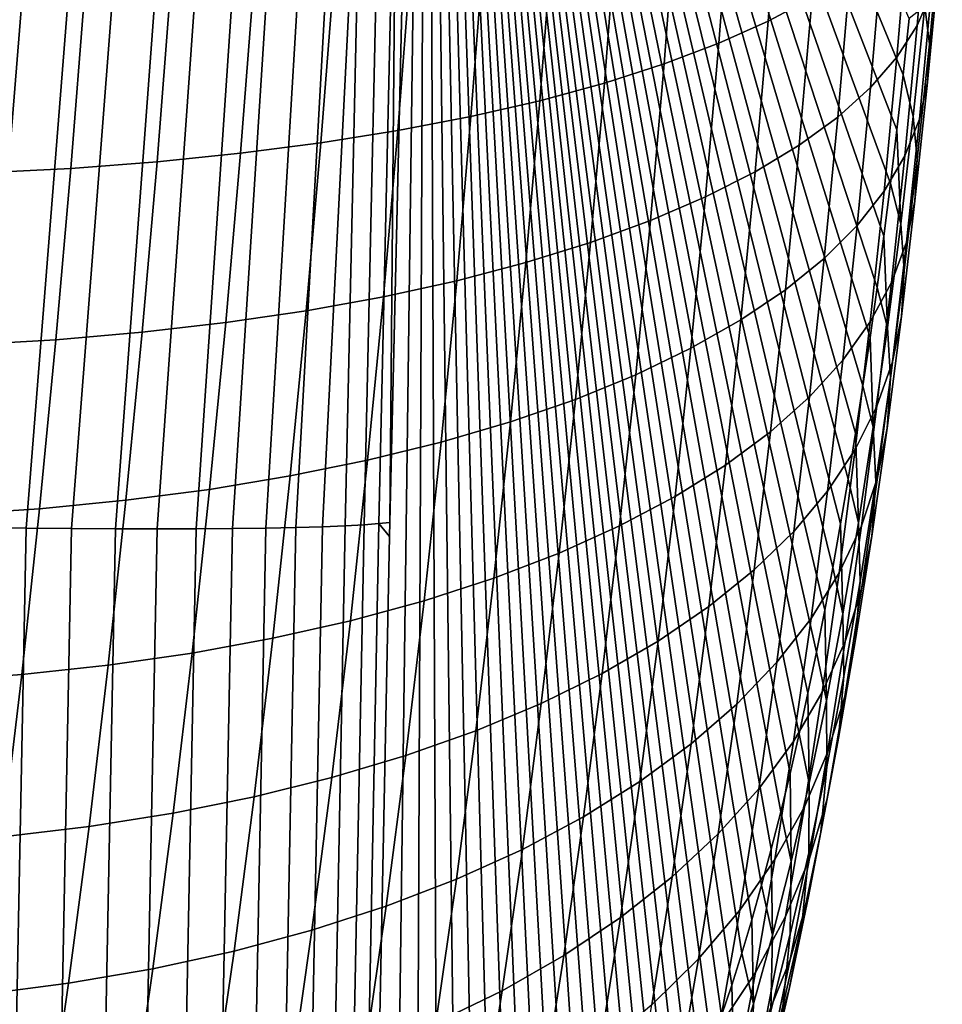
# Model space of a CAD drawing. Header units: metres. Extents: x -23 to 242, y -40 to 23.
# Tile 235 of 256: x 238.13 to 242.21, y -9.2 to -4.85. Entities that reach past the tile are written whole.
import ezdxf

# ---------------------------------------------------------------- set-up
doc = ezdxf.new("R2010")
doc.units = ezdxf.units.M
doc.layers.add('solid_10171013', color=7, linetype='CONTINUOUS')

msp = doc.modelspace()

# ---------------------------------------------------------------- linework, layer by layer
at = {"layer": 'solid_10171013'}
for points in [[(239.794968, -10.580122, 305.344666), (239.934311, 0, 306.149933), (239.766922, -7.134141, 306.023438), (239.698593, -10.571676, 305.892578)], [(239.934311, 0, 306.149933), (239.768234, -7.071752, 306.025391), (239.766922, -7.134141, 306.023438)], [(239.799133, -3.56761, 306.323761), (239.768234, -7.071752, 306.025391), (239.934311, 0, 306.149933), (239.845276, -3.612894, 306.110107)], [(239.794968, -10.580122, 305.344666), (239.887985, -10.584609, 304.816498), (239.934311, 0, 306.149933)], [(239.887985, -10.584609, 304.816498), (239.977615, -10.585178, 304.308105), (239.934311, 0, 306.149933)], [(242.036987, -5.093509, 293.45694), (242.063797, -4.844321, 293.342529), (239.934311, 0, 306.149933)], [(242.009354, -5.336785, 293.576965), (242.036987, -5.093509, 293.45694), (239.934311, 0, 306.149933)], [(241.980881, -5.574649, 293.702576), (242.009354, -5.336785, 293.576965), (239.934311, 0, 306.149933)], [(241.951553, -5.80705, 293.833893), (241.980881, -5.574649, 293.702576), (239.934311, 0, 306.149933)], [(241.921463, -6.033619, 293.970367), (241.951553, -5.80705, 293.833893), (239.934311, 0, 306.149933)], [(241.890701, -6.254049, 294.111633), (241.921463, -6.033619, 293.970367), (239.934311, 0, 306.149933)], [(241.859207, -6.468466, 294.257812), (241.890701, -6.254049, 294.111633), (239.934311, 0, 306.149933)], [(241.827026, -6.677166, 294.408936), (241.859207, -6.468466, 294.257812), (239.934311, 0, 306.149933)], [(241.794205, -6.879792, 294.564484), (241.827026, -6.677166, 294.408936), (239.934311, 0, 306.149933)], [(241.760666, -7.076787, 294.725006), (241.794205, -6.879792, 294.564484), (239.934311, 0, 306.149933)], [(241.726105, -7.269856, 294.891846), (241.760666, -7.076787, 294.725006), (239.934311, 0, 306.149933)], [(241.690552, -7.459038, 295.064941), (241.726105, -7.269856, 294.891846), (239.934311, 0, 306.149933)], [(241.653976, -7.644297, 295.244476), (241.690552, -7.459038, 295.064941), (239.934311, 0, 306.149933)], [(241.616196, -7.826266, 295.431305), (241.653976, -7.644297, 295.244476), (239.934311, 0, 306.149933)], [(241.577179, -8.00526, 295.62561), (241.616196, -7.826266, 295.431305), (239.934311, 0, 306.149933)], [(241.537125, -8.180077, 295.826385), (241.577179, -8.00526, 295.62561), (239.934311, 0, 306.149933)], [(241.496185, -8.349756, 296.032959), (241.537125, -8.180077, 295.826385), (239.934311, 0, 306.149933)], [(241.454269, -8.514806, 296.245758), (241.496185, -8.349756, 296.032959), (239.934311, 0, 306.149933)], [(241.411621, -8.674183, 296.463623), (241.454269, -8.514806, 296.245758), (239.934311, 0, 306.149933)], [(241.368332, -8.827359, 296.686066), (241.411621, -8.674183, 296.463623), (239.934311, 0, 306.149933)], [(241.324341, -8.974622, 296.91333), (241.368332, -8.827359, 296.686066), (239.934311, 0, 306.149933)], [(241.279907, -9.115128, 297.144135), (241.324341, -8.974622, 296.91333), (239.934311, 0, 306.149933)], [(241.235016, -9.248845, 297.378601), (241.279907, -9.115128, 297.144135), (239.934311, 0, 306.149933)], [(241.189713, -9.375691, 297.616364), (241.235016, -9.248845, 297.378601), (239.934311, 0, 306.149933)], [(241.144333, -9.494905, 297.855682), (241.189713, -9.375691, 297.616364), (239.934311, 0, 306.149933)], [(241.099075, -9.60611, 298.095642), (241.144333, -9.494905, 297.855682), (239.934311, 0, 306.149933)], [(241.053482, -9.710197, 298.33847), (241.099075, -9.60611, 298.095642), (239.934311, 0, 306.149933)], [(241.007248, -9.807947, 298.585938), (241.053482, -9.710197, 298.33847), (239.934311, 0, 306.149933)], [(240.9608, -9.898712, 298.835724), (241.007248, -9.807947, 298.585938), (239.934311, 0, 306.149933)], [(240.912842, -9.98419, 299.094788), (240.9608, -9.898712, 298.835724), (239.934311, 0, 306.149933)], [(240.862274, -10.066146, 299.369202), (240.912842, -9.98419, 299.094788), (239.934311, 0, 306.149933)], [(240.80957, -10.14395, 299.656342), (240.862274, -10.066146, 299.369202), (239.934311, 0, 306.149933)], [(240.754715, -10.216228, 299.956573), (240.80957, -10.14395, 299.656342), (239.934311, 0, 306.149933)], [(240.697754, -10.282619, 300.269592), (240.754715, -10.216228, 299.956573), (239.934311, 0, 306.149933)], [(240.638626, -10.343272, 300.595764), (240.697754, -10.282619, 300.269592), (239.934311, 0, 306.149933)], [(240.576965, -10.397034, 300.937408), (240.638626, -10.343272, 300.595764), (239.934311, 0, 306.149933)], [(240.512909, -10.443673, 301.293671), (240.576965, -10.397034, 300.937408), (239.934311, 0, 306.149933)], [(240.446182, -10.483483, 301.666077), (240.512909, -10.443673, 301.293671), (239.934311, 0, 306.149933)], [(240.376144, -10.516441, 302.058319), (240.446182, -10.483483, 301.666077), (239.934311, 0, 306.149933)], [(240.302856, -10.54226, 302.470062), (240.376144, -10.516441, 302.058319), (239.934311, 0, 306.149933)], [(240.226364, -10.561685, 302.900879), (240.302856, -10.54226, 302.470062), (239.934311, 0, 306.149933)], [(240.146683, -10.57528, 303.3508), (240.226364, -10.561685, 302.900879), (239.934311, 0, 306.149933)], [(240.063812, -10.582512, 303.819672), (240.146683, -10.57528, 303.3508), (239.934311, 0, 306.149933)], [(239.977615, -10.585178, 304.308105), (240.063812, -10.582512, 303.819672), (239.934311, 0, 306.149933)], [(238.239944, -3.561136, 308.025513), (238.032074, -3.557419, 308.091156), (237.741089, -7.091292, 308.051971), (237.953857, -7.094312, 308.0047)], [(238.44133, -3.564385, 307.942017), (238.239944, -3.561136, 308.025513), (237.953857, -7.094312, 308.0047), (238.161697, -7.096657, 307.939056)], [(238.634674, -3.56714, 307.841309), (238.44133, -3.564385, 307.942017), (238.161697, -7.096657, 307.939056), (238.363052, -7.098309, 307.855591)], [(238.818512, -3.56938, 307.724121), (238.634674, -3.56714, 307.841309), (238.363052, -7.098309, 307.855591), (238.556366, -7.099257, 307.754883)], [(238.991455, -3.571089, 307.59137), (238.818512, -3.56938, 307.724121), (238.556366, -7.099257, 307.754883), (238.740189, -7.099493, 307.637726)], [(239.152176, -3.572254, 307.444061), (238.991455, -3.571089, 307.59137), (238.740189, -7.099493, 307.637726), (238.913116, -7.099014, 307.505035)], [(239.299469, -3.572866, 307.283295), (239.152176, -3.572254, 307.444061), (238.913116, -7.099014, 307.505035), (239.073837, -7.097826, 307.357788)], [(239.43219, -3.572919, 307.110321), (239.299469, -3.572866, 307.283295), (239.073837, -7.097826, 307.357788), (239.22113, -7.095936, 307.197113)], [(239.549347, -3.572415, 306.926453), (239.43219, -3.572919, 307.110321), (239.22113, -7.095936, 307.197113), (239.353867, -7.09336, 307.024231)], [(239.650055, -3.571355, 306.733093), (239.549347, -3.572415, 306.926453), (239.353867, -7.09336, 307.024231), (239.471039, -7.090117, 306.840454)], [(239.650055, -3.571355, 306.733093), (239.471039, -7.090117, 306.840454), (239.571777, -7.08623, 306.647186)], [(239.650055, -3.571355, 306.733093), (239.571777, -7.08623, 306.647186), (239.655289, -7.081731, 306.445892), (239.733521, -3.56975, 306.531677)], [(239.733521, -3.56975, 306.531677), (239.655289, -7.081731, 306.445892), (239.720947, -7.076653, 306.238129), (239.799133, -3.56761, 306.323761)], [(239.799133, -3.56761, 306.323761), (239.720947, -7.076653, 306.238129), (239.768234, -7.071752, 306.025391)], [(241.684921, -4.091418, 289.257172), (241.634232, -4.75286, 289.444885), (241.440445, -4.856211, 289.092957), (241.49234, -4.180274, 288.900635)], [(242.209991, -4.164115, 291.338135), (242.161484, -4.733222, 291.527466), (242.099152, -4.876322, 291.143127), (242.149246, -4.289665, 290.947449)], [(241.49234, -4.180274, 288.900635), (241.440445, -4.856211, 289.092957), (241.22226, -4.953538, 288.753845), (241.275284, -4.263919, 288.557129)], [(241.275284, -4.263919, 288.557129), (241.22226, -4.953538, 288.753845), (240.980667, -5.045, 288.429291), (241.03476, -4.342605, 288.228455)], [(242.149246, -4.289665, 290.947449), (242.099152, -4.876322, 291.143127), (242.009171, -5.015614, 290.762909), (242.060837, -4.411861, 290.561005)], [(242.180435, -4.287685, 292.687256), (242.132904, -4.790049, 292.881042), (242.152847, -4.959073, 292.502777), (242.202225, -4.438225, 292.301331)], [(241.03476, -4.342605, 288.228455), (240.980667, -5.045, 288.429291), (240.716751, -5.130409, 288.120941), (240.771851, -4.41621, 287.916168)], [(240.771851, -4.41621, 287.916168), (240.716751, -5.130409, 288.120941), (240.431808, -5.208377, 287.829773), (240.487823, -4.483349, 287.621429)], [(242.060837, -4.411861, 290.561005), (242.009171, -5.015614, 290.762909), (241.891983, -5.150462, 290.38855), (241.945145, -4.53015, 290.180603)], [(242.202225, -4.438225, 292.301331), (242.152847, -4.959073, 292.502777), (242.144699, -5.126096, 292.123169), (242.195892, -4.586966, 291.914124)], [(240.487823, -4.483349, 287.621429), (240.431808, -5.208377, 287.829773), (240.127136, -5.278228, 287.557068), (240.18399, -4.543377, 287.345459)], [(240.18399, -4.543377, 287.345459), (240.127136, -5.278228, 287.557068), (239.804108, -5.34029, 287.304321), (239.861725, -4.596696, 287.089752)], [(241.945145, -4.53015, 290.180603), (241.891983, -5.150462, 290.38855), (241.748108, -5.280249, 290.021759), (241.802734, -4.64399, 289.807983)], [(239.861725, -4.596696, 287.089752), (239.804108, -5.34029, 287.304321), (239.464233, -5.39452, 287.072784), (239.522507, -4.643314, 286.85556)], [(242.195892, -4.586966, 291.914124), (242.144699, -5.126096, 292.123169), (242.10849, -5.290345, 291.743988), (242.161484, -4.733222, 291.527466)], [(239.522507, -4.643314, 286.85556), (239.464233, -5.39452, 287.072784), (239.10907, -5.440558, 286.863495), (239.167938, -4.682895, 286.643951)], [(241.802734, -4.64399, 289.807983), (241.748108, -5.280249, 290.021759), (241.578232, -5.404383, 289.664276), (241.634232, -4.75286, 289.444885)], [(239.167938, -4.682895, 286.643951), (239.10907, -5.440558, 286.863495), (238.740265, -5.478201, 286.677399), (238.799622, -4.715263, 286.455872)], [(238.419266, -4.74028, 286.292236), (238.359528, -5.507288, 286.515381), (237.968643, -5.527221, 286.378021), (238.028687, -4.757342, 286.153625)], [(238.799622, -4.715263, 286.455872), (238.740265, -5.478201, 286.677399), (238.359528, -5.507288, 286.515381), (238.419266, -4.74028, 286.292236)], [(242.161484, -4.733222, 291.527466), (242.10849, -5.290345, 291.743988), (242.044388, -5.451064, 291.367004), (242.099152, -4.876322, 291.143127)], [(241.634232, -4.75286, 289.444885), (241.578232, -5.404383, 289.664276), (241.383118, -5.522246, 289.317719), (241.440445, -4.856211, 289.092957)], [(242.081589, -5.278209, 293.098511), (242.132904, -4.790049, 292.881042), (242.063797, -4.844321, 293.342529), (242.036987, -5.093509, 293.45694)], [(242.132904, -4.790049, 292.881042), (242.081589, -5.278209, 293.098511), (242.099487, -5.465817, 292.729004), (242.152847, -4.959073, 292.502777)], [(241.440445, -4.856211, 289.092957), (241.383118, -5.522246, 289.317719), (241.163666, -5.633273, 288.983673), (241.22226, -4.953538, 288.753845)], [(242.099152, -4.876322, 291.143127), (242.044388, -5.451064, 291.367004), (241.952698, -5.607519, 290.993958), (242.009171, -5.015614, 290.762909)], [(241.22226, -4.953538, 288.753845), (241.163666, -5.633273, 288.983673), (240.920883, -5.737527, 288.66391), (240.980667, -5.045, 288.429291)], [(242.152847, -4.959073, 292.502777), (242.099487, -5.465817, 292.729004), (242.08931, -5.651217, 292.358093), (242.144699, -5.126096, 292.123169)], [(240.980667, -5.045, 288.429291), (240.920883, -5.737527, 288.66391), (240.655869, -5.834754, 288.360046), (240.716751, -5.130409, 288.120941)], [(242.009171, -5.015614, 290.762909), (241.952698, -5.607519, 290.993958), (241.833832, -5.758995, 290.626556), (241.891983, -5.150462, 290.38855)], [(240.716751, -5.130409, 288.120941), (240.655869, -5.834754, 288.360046), (240.369888, -5.923566, 288.073059), (240.431808, -5.208377, 287.829773)], [(242.026443, -5.751651, 293.339813), (242.081589, -5.278209, 293.098511), (242.036987, -5.093509, 293.45694), (242.009354, -5.336785, 293.576965)], [(242.144699, -5.126096, 292.123169), (242.08931, -5.651217, 292.358093), (242.051102, -5.833549, 291.987518), (242.10849, -5.290345, 291.743988)], [(241.891983, -5.150462, 290.38855), (241.833832, -5.758995, 290.626556), (241.688354, -5.9048, 290.26651), (241.748108, -5.280249, 290.021759)], [(240.431808, -5.208377, 287.829773), (240.369888, -5.923566, 288.073059), (240.064285, -6.003253, 287.804138), (240.127136, -5.278228, 287.557068)], [(240.127136, -5.278228, 287.557068), (240.064285, -6.003253, 287.804138), (239.740433, -6.074068, 287.55481), (239.804108, -5.34029, 287.304321)], [(241.748108, -5.280249, 290.021759), (241.688354, -5.9048, 290.26651), (241.516922, -6.044265, 289.915497), (241.578232, -5.404383, 289.664276)], [(242.10849, -5.290345, 291.743988), (242.051102, -5.833549, 291.987518), (241.985062, -6.011972, 291.618927), (242.044388, -5.451064, 291.367004)], [(242.081589, -5.278209, 293.098511), (242.026443, -5.751651, 293.339813), (242.042114, -5.957729, 292.980194), (242.099487, -5.465817, 292.729004)], [(239.804108, -5.34029, 287.304321), (239.740433, -6.074068, 287.55481), (239.399811, -6.135921, 287.326294), (239.464233, -5.39452, 287.072784)], [(242.026443, -5.751651, 293.339813), (242.009354, -5.336785, 293.576965), (241.980881, -5.574649, 293.702576)], [(239.464233, -5.39452, 287.072784), (239.399811, -6.135921, 287.326294), (239.044022, -6.188424, 287.119659), (239.10907, -5.440558, 286.863495)], [(241.578232, -5.404383, 289.664276), (241.516922, -6.044265, 289.915497), (241.320328, -6.176708, 289.575104), (241.383118, -5.522246, 289.317719)], [(238.740265, -5.478201, 286.677399), (238.674683, -6.231347, 286.935791), (238.293503, -6.264507, 286.775604), (238.359528, -5.507288, 286.515381)], [(239.10907, -5.440558, 286.863495), (239.044022, -6.188424, 287.119659), (238.674683, -6.231347, 286.935791), (238.740265, -5.478201, 286.677399)], [(242.044388, -5.451064, 291.367004), (241.985062, -6.011972, 291.618927), (241.891464, -6.185671, 291.254089), (241.952698, -5.607519, 290.993958)], [(242.099487, -5.465817, 292.729004), (242.042114, -5.957729, 292.980194), (242.029724, -6.161386, 292.619049), (242.08931, -5.651217, 292.358093)], [(238.359528, -5.507288, 286.515381), (238.293503, -6.264507, 286.775604), (237.902298, -6.287312, 286.639648), (237.968643, -5.527221, 286.378021)], [(241.383118, -5.522246, 289.317719), (241.320328, -6.176708, 289.575104), (241.099487, -6.301497, 289.246887), (241.163666, -5.633273, 288.983673)], [(241.952698, -5.607519, 290.993958), (241.891464, -6.185671, 291.254089), (241.770752, -6.353852, 290.894653), (241.833832, -5.758995, 290.626556)], [(241.96756, -6.209545, 293.604675), (242.026443, -5.751651, 293.339813), (241.980881, -5.574649, 293.702576), (241.951553, -5.80705, 293.833893)], [(241.163666, -5.633273, 288.983673), (241.099487, -6.301497, 289.246887), (240.855377, -6.418605, 288.932678), (240.920883, -5.737527, 288.66391)], [(242.08931, -5.651217, 292.358093), (242.029724, -6.161386, 292.619049), (241.989349, -6.361678, 292.258118), (242.051102, -5.833549, 291.987518)], [(240.920883, -5.737527, 288.66391), (240.855377, -6.418605, 288.932678), (240.589142, -6.527708, 288.633972), (240.655869, -5.834754, 288.360046)], [(241.833832, -5.758995, 290.626556), (241.770752, -6.353852, 290.894653), (241.623474, -6.515743, 290.542328), (241.688354, -5.9048, 290.26651)], [(242.026443, -5.751651, 293.339813), (241.96756, -6.209545, 293.604675), (241.98082, -6.433805, 293.256042), (242.042114, -5.957729, 292.980194)], [(241.96756, -6.209545, 293.604675), (241.951553, -5.80705, 293.833893), (241.921463, -6.033619, 293.970367)], [(240.655869, -5.834754, 288.360046), (240.589142, -6.527708, 288.633972), (240.302032, -6.627415, 288.351746), (240.369888, -5.923566, 288.073059)], [(242.051102, -5.833549, 291.987518), (241.989349, -6.361678, 292.258118), (241.921158, -6.55768, 291.898987), (241.985062, -6.011972, 291.618927)], [(241.688354, -5.9048, 290.26651), (241.623474, -6.515743, 290.542328), (241.450333, -6.670604, 290.1987), (241.516922, -6.044265, 289.915497)], [(240.369888, -5.923566, 288.073059), (240.302032, -6.627415, 288.351746), (239.995392, -6.716987, 288.087158), (240.064285, -6.003253, 287.804138)], [(242.042114, -5.957729, 292.980194), (241.98082, -6.433805, 293.256042), (241.966034, -6.655433, 292.905762), (242.029724, -6.161386, 292.619049)], [(240.064285, -6.003253, 287.804138), (239.995392, -6.716987, 288.087158), (239.670624, -6.7966, 287.841736), (239.740433, -6.074068, 287.55481)], [(241.516922, -6.044265, 289.915497), (241.450333, -6.670604, 290.1987), (241.252106, -6.817686, 289.865356), (241.320328, -6.176708, 289.575104)], [(241.985062, -6.011972, 291.618927), (241.921158, -6.55768, 291.898987), (241.825485, -6.748495, 291.543365), (241.891464, -6.185671, 291.254089)], [(241.905106, -6.650387, 293.892426), (241.96756, -6.209545, 293.604675), (241.921463, -6.033619, 293.970367), (241.890701, -6.254049, 294.111633)], [(239.740433, -6.074068, 287.55481), (239.670624, -6.7966, 287.841736), (239.329193, -6.866115, 287.616699), (239.399811, -6.135921, 287.326294)], [(239.399811, -6.135921, 287.326294), (239.329193, -6.866115, 287.616699), (238.972702, -6.925116, 287.413055), (239.044022, -6.188424, 287.119659)], [(241.320328, -6.176708, 289.575104), (241.252106, -6.817686, 289.865356), (241.029724, -6.956291, 289.543823), (241.099487, -6.301497, 289.246887)], [(242.029724, -6.161386, 292.619049), (241.966034, -6.655433, 292.905762), (241.923309, -6.873401, 292.555481), (241.989349, -6.361678, 292.258118)], [(239.044022, -6.188424, 287.119659), (238.972702, -6.925116, 287.413055), (238.602768, -6.973346, 287.23175), (238.674683, -6.231347, 286.935791)], [(241.891464, -6.185671, 291.254089), (241.825485, -6.748495, 291.543365), (241.702759, -6.933251, 291.192871), (241.770752, -6.353852, 290.894653)], [(241.96756, -6.209545, 293.604675), (241.905106, -6.650387, 293.892426), (241.915756, -6.892478, 293.555847), (241.98082, -6.433805, 293.256042)], [(238.674683, -6.231347, 286.935791), (238.602768, -6.973346, 287.23175), (238.22113, -7.0106, 287.073639), (238.293503, -6.264507, 286.775604)], [(241.905106, -6.650387, 293.892426), (241.890701, -6.254049, 294.111633), (241.859207, -6.468466, 294.257812)], [(238.293503, -6.264507, 286.775604), (238.22113, -7.0106, 287.073639), (237.829559, -7.03629, 286.93924), (237.902298, -6.287312, 286.639648)], [(241.099487, -6.301497, 289.246887), (241.029724, -6.956291, 289.543823), (240.784164, -7.086298, 289.23587), (240.855377, -6.418605, 288.932678)], [(241.770752, -6.353852, 290.894653), (241.702759, -6.933251, 291.192871), (241.553543, -7.111103, 290.849182), (241.623474, -6.515743, 290.542328)], [(241.989349, -6.361678, 292.258118), (241.923309, -6.873401, 292.555481), (241.852814, -7.086704, 292.206848), (241.921158, -6.55768, 291.898987)], [(240.855377, -6.418605, 288.932678), (240.784164, -7.086298, 289.23587), (240.516571, -7.207315, 288.943054), (240.589142, -6.527708, 288.633972)], [(241.98082, -6.433805, 293.256042), (241.915756, -6.892478, 293.555847), (241.898407, -7.131731, 293.217499), (241.966034, -6.655433, 292.905762)], [(241.839279, -7.07235, 294.202087), (241.905106, -6.650387, 293.892426), (241.859207, -6.468466, 294.257812), (241.827026, -6.677166, 294.408936)], [(241.623474, -6.515743, 290.542328), (241.553543, -7.111103, 290.849182), (241.378525, -7.281235, 290.513824), (241.450333, -6.670604, 290.1987)], [(240.589142, -6.527708, 288.633972), (240.516571, -7.207315, 288.943054), (240.22821, -7.317953, 288.666229), (240.302032, -6.627415, 288.351746)], [(241.921158, -6.55768, 291.898987), (241.852814, -7.086704, 292.206848), (241.754883, -7.294365, 291.86142), (241.825485, -6.748495, 291.543365)], [(240.302032, -6.627415, 288.351746), (240.22821, -7.317953, 288.666229), (239.920456, -7.417439, 288.406586), (239.995392, -6.716987, 288.087158)], [(241.905106, -6.650387, 293.892426), (241.839279, -7.07235, 294.202087), (241.847137, -7.331901, 293.878693), (241.915756, -6.892478, 293.555847)], [(241.450333, -6.670604, 290.1987), (241.378525, -7.281235, 290.513824), (241.178528, -7.442832, 290.188385), (241.252106, -6.817686, 289.865356)], [(241.839279, -7.07235, 294.202087), (241.827026, -6.677166, 294.408936), (241.794205, -6.879792, 294.564484)], [(241.966034, -6.655433, 292.905762), (241.898407, -7.131731, 293.217499), (241.853134, -7.367037, 292.878967), (241.923309, -6.873401, 292.555481)], [(239.995392, -6.716987, 288.087158), (239.920456, -7.417439, 288.406586), (239.594666, -7.505873, 288.165588), (239.670624, -6.7966, 287.841736)], [(241.825485, -6.748495, 291.543365), (241.754883, -7.294365, 291.86142), (241.629974, -7.495435, 291.520844), (241.702759, -6.933251, 291.192871)], [(239.670624, -6.7966, 287.841736), (239.594666, -7.505873, 288.165588), (239.252335, -7.583066, 287.944458), (239.329193, -6.866115, 287.616699)], [(241.252106, -6.817686, 289.865356), (241.178528, -7.442832, 290.188385), (240.954453, -7.595136, 289.874329), (241.029724, -6.956291, 289.543823)], [(239.329193, -6.866115, 287.616699), (239.252335, -7.583066, 287.944458), (238.895065, -7.648575, 287.744202), (238.972702, -6.925116, 287.413055)], [(241.770218, -7.474339, 294.533203), (241.839279, -7.07235, 294.202087), (241.794205, -6.879792, 294.564484), (241.760666, -7.076787, 294.725006)], [(241.923309, -6.873401, 292.555481), (241.853134, -7.367037, 292.878967), (241.780167, -7.59731, 292.54184), (241.852814, -7.086704, 292.206848)], [(241.915756, -6.892478, 293.555847), (241.847137, -7.331901, 293.878693), (241.827026, -7.588414, 293.553436), (241.898407, -7.131731, 293.217499)], [(238.972702, -6.925116, 287.413055), (238.895065, -7.648575, 287.744202), (238.524506, -7.702116, 287.565735), (238.602768, -6.973346, 287.23175)], [(241.029724, -6.956291, 289.543823), (240.954453, -7.595136, 289.874329), (240.707321, -7.737928, 289.573395), (240.784164, -7.086298, 289.23587)], [(241.702759, -6.933251, 291.192871), (241.629974, -7.495435, 291.520844), (241.478653, -7.688992, 291.186707), (241.553543, -7.111103, 290.849182)], [(238.602768, -6.973346, 287.23175), (238.524506, -7.702116, 287.565735), (238.142334, -7.743463, 287.409912), (238.22113, -7.0106, 287.073639)], [(238.22113, -7.0106, 287.073639), (238.142334, -7.743463, 287.409912), (237.750397, -7.772032, 287.277222), (237.829559, -7.03629, 286.93924)], [(239.28537, -10.608879, 306.888763), (239.402527, -10.60277, 306.704773), (239.471039, -7.090117, 306.840454), (239.353867, -7.09336, 307.024231)], [(239.402527, -10.60277, 306.704773), (239.503204, -10.595924, 306.511292), (239.571777, -7.08623, 306.647186), (239.471039, -7.090117, 306.840454)], [(239.503204, -10.595924, 306.511292), (239.586609, -10.588396, 306.309814), (239.655289, -7.081731, 306.445892), (239.571777, -7.08623, 306.647186)], [(239.586609, -10.588396, 306.309814), (239.652115, -10.580242, 306.101807), (239.720947, -7.076653, 306.238129), (239.655289, -7.081731, 306.445892)], [(239.652115, -10.580242, 306.101807), (239.698593, -10.571676, 305.892578), (239.766922, -7.134141, 306.023438), (239.720947, -7.076653, 306.238129)], [(239.720947, -7.076653, 306.238129), (239.766922, -7.134141, 306.023438), (239.768234, -7.071752, 306.025391)], [(240.784164, -7.086298, 289.23587), (240.707321, -7.737928, 289.573395), (240.438263, -7.87075, 289.28714), (240.516571, -7.207315, 288.943054)], [(241.852814, -7.086704, 292.206848), (241.780167, -7.59731, 292.54184), (241.679825, -7.821496, 292.207642), (241.754883, -7.294365, 291.86142)], [(241.770218, -7.474339, 294.533203), (241.760666, -7.076787, 294.725006), (241.726105, -7.269856, 294.891846)], [(241.839279, -7.07235, 294.202087), (241.770218, -7.474339, 294.533203), (241.775101, -7.750847, 294.224121), (241.847137, -7.331901, 293.878693)], [(238.09227, -10.627927, 307.804749), (238.161697, -7.096657, 307.939056), (237.953857, -7.094312, 308.0047), (237.884186, -10.627009, 307.870483)], [(238.293839, -10.627916, 307.721161), (238.363052, -7.098309, 307.855591), (238.161697, -7.096657, 307.939056), (238.09227, -10.627927, 307.804749)], [(238.48735, -10.626979, 307.620331), (238.556366, -7.099257, 307.754883), (238.363052, -7.098309, 307.855591), (238.293839, -10.627916, 307.721161)], [(238.671341, -10.625122, 307.503052), (238.740189, -7.099493, 307.637726), (238.556366, -7.099257, 307.754883), (238.48735, -10.626979, 307.620331)], [(238.844406, -10.622359, 307.370178), (238.913116, -7.099014, 307.505035), (238.740189, -7.099493, 307.637726), (238.671341, -10.625122, 307.503052)], [(239.005234, -10.618711, 307.222748), (239.073837, -7.097826, 307.357788), (238.913116, -7.099014, 307.505035), (238.844406, -10.622359, 307.370178)], [(239.005234, -10.618711, 307.222748), (239.152603, -10.614206, 307.061859), (239.22113, -7.095936, 307.197113), (239.073837, -7.097826, 307.357788)], [(239.152603, -10.614206, 307.061859), (239.28537, -10.608879, 306.888763), (239.353867, -7.09336, 307.024231), (239.22113, -7.095936, 307.197113)], [(241.553543, -7.111103, 290.849182), (241.478653, -7.688992, 291.186707), (241.301636, -7.874151, 290.860504), (241.378525, -7.281235, 290.513824)], [(241.898407, -7.131731, 293.217499), (241.827026, -7.588414, 293.553436), (241.779053, -7.840699, 293.227753), (241.853134, -7.367037, 292.878967)], [(240.516571, -7.207315, 288.943054), (240.438263, -7.87075, 289.28714), (240.148544, -7.992214, 289.016357), (240.22821, -7.317953, 288.666229)], [(241.378525, -7.281235, 290.513824), (241.301636, -7.874151, 290.860504), (241.099716, -8.050034, 290.543793), (241.178528, -7.442832, 290.188385)], [(241.754883, -7.294365, 291.86142), (241.679825, -7.821496, 292.207642), (241.552567, -8.038568, 291.87796), (241.629974, -7.495435, 291.520844)], [(241.697632, -7.857814, 294.886993), (241.770218, -7.474339, 294.533203), (241.726105, -7.269856, 294.891846), (241.690552, -7.459038, 295.064941)], [(240.22821, -7.317953, 288.666229), (240.148544, -7.992214, 289.016357), (239.839554, -8.101519, 288.762177), (239.920456, -7.417439, 288.406586)], [(241.847137, -7.331901, 293.878693), (241.775101, -7.750847, 294.224121), (241.752045, -8.024118, 293.913025), (241.827026, -7.588414, 293.553436)], [(241.853134, -7.367037, 292.878967), (241.779053, -7.840699, 293.227753), (241.703415, -8.087593, 292.903229), (241.780167, -7.59731, 292.54184)], [(239.920456, -7.417439, 288.406586), (239.839554, -8.101519, 288.762177), (239.512665, -8.198687, 288.526093), (239.594666, -7.505873, 288.165588)], [(241.178528, -7.442832, 290.188385), (241.099716, -8.050034, 290.543793), (240.87384, -8.215816, 290.237976), (240.954453, -7.595136, 289.874329)], [(241.697632, -7.857814, 294.886993), (241.690552, -7.459038, 295.064941), (241.653976, -7.644297, 295.244476)], [(241.770218, -7.474339, 294.533203), (241.697632, -7.857814, 294.886993), (241.699432, -8.15034, 294.593018), (241.775101, -7.750847, 294.224121)], [(239.594666, -7.505873, 288.165588), (239.512665, -8.198687, 288.526093), (239.169388, -8.283478, 288.309326), (239.252335, -7.583066, 287.944458)], [(241.629974, -7.495435, 291.520844), (241.552567, -8.038568, 291.87796), (241.398987, -8.247534, 291.554291), (241.478653, -7.688992, 291.186707)], [(239.252335, -7.583066, 287.944458), (239.169388, -8.283478, 288.309326), (238.811279, -8.355424, 288.112823), (238.895065, -7.648575, 287.744202)], [(240.954453, -7.595136, 289.874329), (240.87384, -8.215816, 290.237976), (240.625, -8.371188, 289.944794), (240.707321, -7.737928, 289.573395)], [(241.780167, -7.59731, 292.54184), (241.703415, -8.087593, 292.903229), (241.600464, -8.327963, 292.581299), (241.679825, -7.821496, 292.207642)], [(241.827026, -7.588414, 293.553436), (241.752045, -8.024118, 293.913025), (241.701157, -8.292888, 293.601288), (241.779053, -7.840699, 293.227753)], [(238.895065, -7.648575, 287.744202), (238.811279, -8.355424, 288.112823), (238.440018, -8.414213, 287.9375), (238.524506, -7.702116, 287.565735)], [(241.621475, -8.223556, 295.263763), (241.697632, -7.857814, 294.886993), (241.653976, -7.644297, 295.244476), (241.616196, -7.826266, 295.431305)], [(241.478653, -7.688992, 291.186707), (241.398987, -8.247534, 291.554291), (241.219803, -8.447437, 291.238159), (241.301636, -7.874151, 290.860504)], [(238.524506, -7.702116, 287.565735), (238.440018, -8.414213, 287.9375), (238.057297, -8.459598, 287.78418), (238.142334, -7.743463, 287.409912)], [(240.707321, -7.737928, 289.573395), (240.625, -8.371188, 289.944794), (240.354355, -8.515623, 289.665741), (240.438263, -7.87075, 289.28714)], [(238.142334, -7.743463, 287.409912), (238.057297, -8.459598, 287.78418), (237.664963, -8.491003, 287.653381), (237.750397, -7.772032, 287.277222)], [(241.775101, -7.750847, 294.224121), (241.699432, -8.15034, 294.593018), (241.673325, -8.439436, 294.296814), (241.752045, -8.024118, 293.913025)], [(241.679825, -7.821496, 292.207642), (241.600464, -8.327963, 292.581299), (241.470703, -8.560709, 292.263489), (241.552567, -8.038568, 291.87796)], [(241.621475, -8.223556, 295.263763), (241.616196, -7.826266, 295.431305), (241.577179, -8.00526, 295.62561)], [(240.438263, -7.87075, 289.28714), (240.354355, -8.515623, 289.665741), (240.063187, -8.647737, 289.401611), (240.148544, -7.992214, 289.016357)], [(241.697632, -7.857814, 294.886993), (241.621475, -8.223556, 295.263763), (241.620148, -8.530865, 294.98526), (241.699432, -8.15034, 294.593018)], [(241.779053, -7.840699, 293.227753), (241.701157, -8.292888, 293.601288), (241.622681, -8.555915, 293.290405), (241.703415, -8.087593, 292.903229)], [(241.301636, -7.874151, 290.860504), (241.219803, -8.447437, 291.238159), (241.015823, -8.637335, 290.931), (241.099716, -8.050034, 290.543793)], [(240.148544, -7.992214, 289.016357), (240.063187, -8.647737, 289.401611), (239.752869, -8.766701, 289.153473), (239.839554, -8.101519, 288.762177)], [(241.552567, -8.038568, 291.87796), (241.470703, -8.560709, 292.263489), (241.314697, -8.784766, 291.951294), (241.398987, -8.247534, 291.554291)], [(241.542191, -8.569629, 295.661194), (241.621475, -8.223556, 295.263763), (241.577179, -8.00526, 295.62561), (241.537125, -8.180077, 295.826385)], [(241.752045, -8.024118, 293.913025), (241.673325, -8.439436, 294.296814), (241.619446, -8.723763, 293.999756), (241.701157, -8.292888, 293.601288)], [(241.099716, -8.050034, 290.543793), (241.015823, -8.637335, 290.931), (240.787994, -8.816344, 290.634216), (240.87384, -8.215816, 290.237976)], [(241.703415, -8.087593, 292.903229), (241.622681, -8.555915, 293.290405), (241.516983, -8.811993, 292.981781), (241.600464, -8.327963, 292.581299)], [(239.839554, -8.101519, 288.762177), (239.752869, -8.766701, 289.153473), (239.424805, -8.872459, 288.922791), (239.512665, -8.198687, 288.526093)], [(241.699432, -8.15034, 294.593018), (241.620148, -8.530865, 294.98526), (241.590958, -8.834569, 294.704376), (241.673325, -8.439436, 294.296814)], [(239.512665, -8.198687, 288.526093), (239.424805, -8.872459, 288.922791), (239.080475, -8.964722, 288.710785), (239.169388, -8.283478, 288.309326)], [(240.87384, -8.215816, 290.237976), (240.787994, -8.816344, 290.634216), (240.537338, -8.98406, 290.349548), (240.625, -8.371188, 289.944794)], [(241.542191, -8.569629, 295.661194), (241.537125, -8.180077, 295.826385), (241.496185, -8.349756, 296.032959)], [(241.398987, -8.247534, 291.554291), (241.314697, -8.784766, 291.951294), (241.133194, -8.999111, 291.646149), (241.219803, -8.447437, 291.238159)], [(241.621475, -8.223556, 295.263763), (241.542191, -8.569629, 295.661194), (241.537689, -8.890652, 295.398651), (241.620148, -8.530865, 294.98526)], [(239.169388, -8.283478, 288.309326), (239.080475, -8.964722, 288.710785), (238.721481, -9.042994, 288.518402), (238.811279, -8.355424, 288.112823)], [(241.701157, -8.292888, 293.601288), (241.619446, -8.723763, 293.999756), (241.53804, -9.00201, 293.703186), (241.622681, -8.555915, 293.290405)], [(241.600464, -8.327963, 292.581299), (241.516983, -8.811993, 292.981781), (241.384537, -9.05995, 292.676849), (241.470703, -8.560709, 292.263489)], [(241.460144, -8.89471, 296.077454), (241.542191, -8.569629, 295.661194), (241.496185, -8.349756, 296.032959), (241.454269, -8.514806, 296.245758)], [(238.811279, -8.355424, 288.112823), (238.721481, -9.042994, 288.518402), (238.349472, -9.106941, 288.346497), (238.440018, -8.414213, 287.9375)], [(240.625, -8.371188, 289.944794), (240.537338, -8.98406, 290.349548), (240.264984, -9.139889, 290.0784), (240.354355, -8.515623, 289.665741)], [(238.440018, -8.414213, 287.9375), (238.349472, -9.106941, 288.346497), (237.966171, -9.15629, 288.195953), (238.057297, -8.459598, 287.78418)], [(241.219803, -8.447437, 291.238159), (241.133194, -8.999111, 291.646149), (240.927002, -9.202737, 291.349457), (241.015823, -8.637335, 290.931)], [(241.673325, -8.439436, 294.296814), (241.590958, -8.834569, 294.704376), (241.534042, -9.133263, 294.422363), (241.619446, -8.723763, 293.999756)], [(240.354355, -8.515623, 289.665741), (240.264984, -9.139889, 290.0784), (239.97226, -9.282454, 289.821564), (240.063187, -8.647737, 289.401611)], [(241.460144, -8.89471, 296.077454), (241.454269, -8.514806, 296.245758), (241.411621, -8.674183, 296.463623)], [(241.470703, -8.560709, 292.263489), (241.384537, -9.05995, 292.676849), (241.225967, -9.298653, 292.377075), (241.314697, -8.784766, 291.951294)], [(241.622681, -8.555915, 293.290405), (241.53804, -9.00201, 293.703186), (241.429489, -9.272904, 293.408508), (241.516983, -8.811993, 292.981781)], [(241.620148, -8.530865, 294.98526), (241.537689, -8.890652, 295.398651), (241.505356, -9.207911, 295.133545), (241.590958, -8.834569, 294.704376)], [(241.542191, -8.569629, 295.661194), (241.460144, -8.89471, 296.077454), (241.452393, -9.228445, 295.83139), (241.537689, -8.890652, 295.398651)], [(240.063187, -8.647737, 289.401611), (239.97226, -9.282454, 289.821564), (239.660538, -9.410895, 289.580017), (239.752869, -8.766701, 289.153473)], [(241.015823, -8.637335, 290.931), (240.927002, -9.202737, 291.349457), (240.697083, -9.394701, 291.062561), (240.787994, -8.816344, 290.634216)], [(241.375702, -9.197444, 296.510742), (241.460144, -8.89471, 296.077454), (241.411621, -8.674183, 296.463623), (241.368332, -8.827359, 296.686066)], [(241.619446, -8.723763, 293.999756), (241.534042, -9.133263, 294.422363), (241.449661, -9.425571, 294.140533), (241.53804, -9.00201, 293.703186)], [(239.752869, -8.766701, 289.153473), (239.660538, -9.410895, 289.580017), (239.331192, -9.525083, 289.355255), (239.424805, -8.872459, 288.922791)], [(241.314697, -8.784766, 291.951294), (241.225967, -9.298653, 292.377075), (241.041977, -9.52701, 292.083832), (241.133194, -8.999111, 291.646149)], [(240.787994, -8.816344, 290.634216), (240.697083, -9.394701, 291.062561), (240.444473, -9.574509, 290.78717), (240.537338, -8.98406, 290.349548)], [(241.516983, -8.811993, 292.981781), (241.429489, -9.272904, 293.408508), (241.294266, -9.535205, 293.117126), (241.384537, -9.05995, 292.676849)], [(241.375702, -9.197444, 296.510742), (241.368332, -8.827359, 296.686066), (241.324341, -8.974622, 296.91333)], [(239.424805, -8.872459, 288.922791), (239.331192, -9.525083, 289.355255), (238.985748, -9.624676, 289.148438), (239.080475, -8.964722, 288.710785)], [(241.590958, -8.834569, 294.704376), (241.505356, -9.207911, 295.133545), (241.445343, -9.51994, 294.867035), (241.534042, -9.133263, 294.422363)], [(241.460144, -8.89471, 296.077454), (241.375702, -9.197444, 296.510742), (241.364639, -9.54296, 296.281647), (241.452393, -9.228445, 295.83139)], [(241.537689, -8.890652, 295.398651), (241.452393, -9.228445, 295.83139), (241.41687, -9.558275, 295.58255), (241.505356, -9.207911, 295.133545)], [(239.080475, -8.964722, 288.710785), (238.985748, -9.624676, 289.148438), (238.625809, -9.709157, 288.960541), (238.721481, -9.042994, 288.518402)], [(240.537338, -8.98406, 290.349548), (240.444473, -9.574509, 290.78717), (240.170303, -9.741496, 290.524658), (240.264984, -9.139889, 290.0784)], [(241.133194, -8.999111, 291.646149), (241.041977, -9.52701, 292.083832), (240.833435, -9.743956, 291.798431), (240.927002, -9.202737, 291.349457)], [(241.289169, -9.476767, 296.959381), (241.375702, -9.197444, 296.510742), (241.324341, -8.974622, 296.91333), (241.279907, -9.115128, 297.144135)], [(241.53804, -9.00201, 293.703186), (241.449661, -9.425571, 294.140533), (241.338211, -9.710155, 293.860199), (241.429489, -9.272904, 293.408508)], [(238.721481, -9.042994, 288.518402), (238.625809, -9.709157, 288.960541), (238.253006, -9.778161, 288.792358), (238.349472, -9.106941, 288.346497)], [(241.384537, -9.05995, 292.676849), (241.294266, -9.535205, 293.117126), (241.133026, -9.787714, 292.830353), (241.225967, -9.298653, 292.377075)], [(238.349472, -9.106941, 288.346497), (238.253006, -9.778161, 288.792358), (237.86908, -9.831396, 288.644775), (237.966171, -9.15629, 288.195953)], [(241.200897, -9.73155, 297.4216), (241.289169, -9.476767, 296.959381), (241.279907, -9.115128, 297.144135), (241.235016, -9.248845, 297.378601)], [(241.534042, -9.133263, 294.422363), (241.445343, -9.51994, 294.867035), (241.357941, -9.825303, 294.600403), (241.449661, -9.425571, 294.140533)], [(240.264984, -9.139889, 290.0784), (240.170303, -9.741496, 290.524658), (239.875916, -9.894295, 290.275726), (239.97226, -9.282454, 289.821564)], [(241.375702, -9.197444, 296.510742), (241.289169, -9.476767, 296.959381), (241.274734, -9.833152, 296.747803), (241.364639, -9.54296, 296.281647)]]:
    msp.add_3dface(points, dxfattribs=at)

doc.saveas('drawing.dxf')
